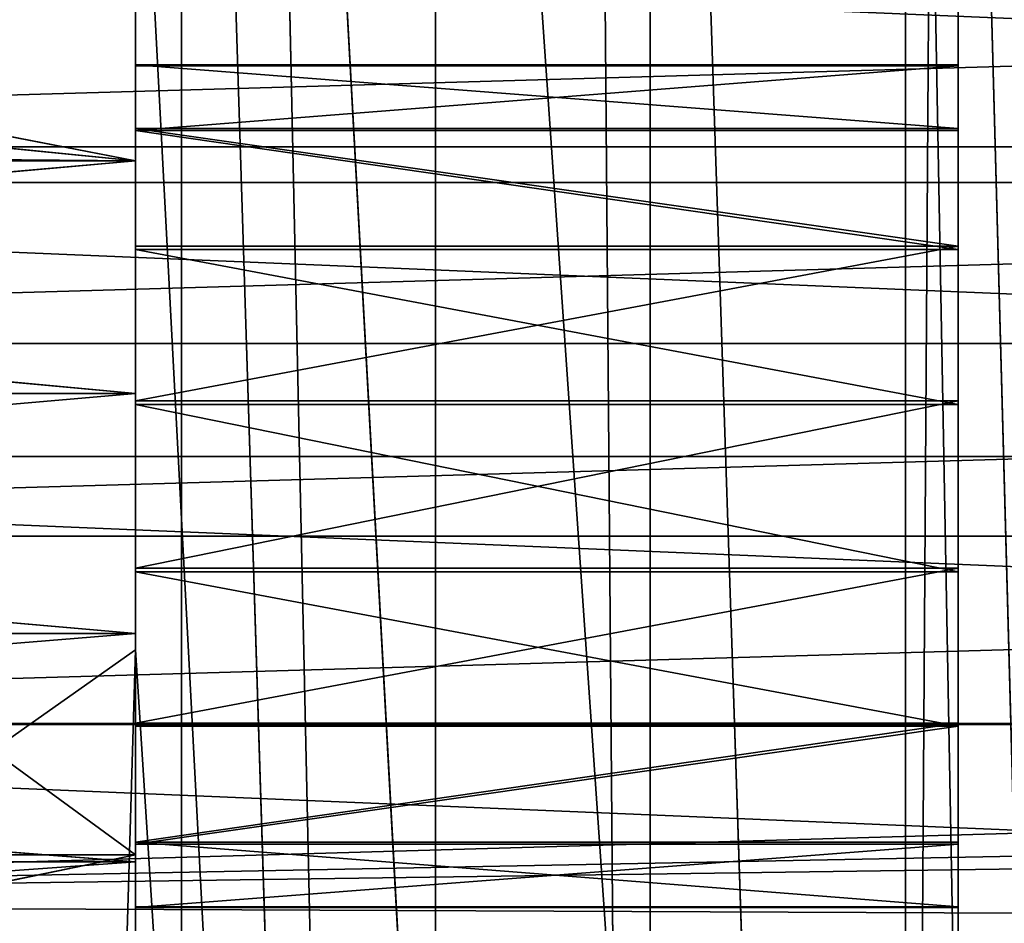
# Model space of a CAD drawing. Extents: x -4.9 to 4.9, y -3.1 to 11.3.
# Tile 101 of 154: x -0.202 to 0.069, y 0.091 to 0.34. Entities that reach past the tile are written whole.
import ezdxf

# ---------------------------------------------------------------- set-up
doc = ezdxf.new("R2010")
doc.units = 0
doc.header["$MEASUREMENT"] = 0
doc.layers.get('0').update_dxf_attribs({"linetype": 'CONTINUOUS'})

# ---------------------------------------------------------------- blocks, each defined once
blk = doc.blocks.new('RUMI-LED_ZLOZENIE_STL')
at = {"color": 0}
for p, q in [((0.03802, -1.16328, -0.32039), (0.05128, 0.85616, 1.03811)), ((0.03802, -1.16328, -0.32039), (0.05128, 0.85616, 1.03811)), ((0.10578, -1.15065, -0.32662), (0.05128, 0.85616, 1.03811)), ((0.10578, -1.15065, -0.32662), (0.05128, 0.85616, 1.03811)), ((0.03802, -1.16328, -0.32039), (-0.02869, 0.84508, 1.05454)), ((0.03802, -1.16328, -0.32039), (-0.02869, 0.84508, 1.05454)), ((-0.02869, -1.18087, -0.31171), (-0.02869, 0.84508, 1.05454)), ((-0.02869, -1.18087, -0.31171), (-0.02869, 0.84508, 1.05454)), ((-0.02869, -1.18087, -0.31171), (-0.04509, 0.8423, 1.05866)), ((-0.02869, -1.18087, -0.31171), (-0.04509, 0.8423, 1.05866)), ((-0.13839, 0.82297, 1.08734), (-0.09403, -1.20333, -0.30063)), ((-0.13839, 0.82297, 1.08734), (-0.09403, -1.20333, -0.30063)), ((-0.13839, 0.82297, 1.08734), (-0.02869, -1.18087, -0.31171)), ((-0.13839, 0.82297, 1.08734), (-0.02869, -1.18087, -0.31171)), ((-0.15764, 0.81819, 1.09441), (-0.15764, -1.23054, -0.2872)), ((-0.15764, 0.81819, 1.09441), (-0.15764, -1.23054, -0.2872)), ((-0.15764, 0.81819, 1.09441), (-0.09403, -1.20333, -0.30063)), ((-0.15764, 0.81819, 1.09441), (-0.09403, -1.20333, -0.30063)), ((0.04156, 0.78858, 1.06792), (0.04156, -1.10445, -0.20869)), ((0.04156, 0.78858, 1.06792), (0.04156, -1.10445, -0.20869)), ((0.05605, 0.79035, 1.06528), (0.05605, 0.00696, 0.53698)), ((0.05605, 0.79035, 1.06528), (0.05605, 0.00696, 0.53698)), ((-0.08776, 0.76627, 1.10099), (-0.08776, -1.12675, -0.17561)), ((-0.08776, 0.76627, 1.10099), (-0.08776, -1.12675, -0.17561)), ((0.05605, 0.48209, 1.52239), (0.05605, -0.3013, 0.9941)), ((0.05605, 0.48209, 1.52239), (0.05605, -0.3013, 0.9941)), ((-0.17033, 0.16635, 0.74137), (-0.17033, 0.4432, 0.92808)), ((-0.17033, 0.16635, 0.74137), (-0.17033, 0.4432, 0.92808)), ((-0.46306, 0.3579, 1.15853), (-0.17033, 0.30087, 1.19187)), ((-0.46306, 0.3579, 1.15853), (-0.17033, 0.30087, 1.19187)), ((-0.17033, 0.3579, 1.15853), (-0.17033, 0.30087, 1.19187)), ((-0.17033, 0.3579, 1.15853), (-0.17033, 0.30087, 1.19187)), ((-0.48514, 0.33257, 1.17601), (-0.17033, 0.30087, 1.19187)), ((-0.48514, 0.33257, 1.17601), (-0.17033, 0.30087, 1.19187)), ((-0.17033, 0.32728, 0.95072), (-0.17033, 0.30983, 0.90807)), ((-0.17033, 0.32709, 0.99681), (-0.17033, 0.32728, 0.95072)), ((-0.17033, 0.32728, 0.95072), (-0.17033, 0.30983, 0.90807)), ((-0.17033, 0.32728, 0.95072), (0.05605, 0.32728, 0.95072)), ((-0.17033, 0.32709, 0.99681), (-0.17033, 0.32728, 0.95072)), ((-0.17033, 0.32728, 0.95072), (0.05605, 0.32728, 0.95072)), ((-0.17033, 0.30927, 1.03931), (-0.17033, 0.32709, 0.99681)), ((-0.17033, 0.32709, 0.99681), (0.05605, 0.32709, 0.99681)), ((-0.17033, 0.30927, 1.03931), (-0.17033, 0.32709, 0.99681)), ((-0.17033, 0.32709, 0.99681), (0.05605, 0.32709, 0.99681)), ((0.05605, 0.30983, 0.90807), (0.05605, 0.32728, 0.95072)), ((0.05605, 0.32728, 0.95072), (0.05605, 0.32709, 0.99681)), ((0.05605, 0.30983, 0.90807), (0.05605, 0.32728, 0.95072)), ((0.05605, 0.32728, 0.95072), (0.05605, 0.32709, 0.99681)), ((0.05605, 0.32709, 0.99681), (0.05605, 0.30927, 1.03931)), ((0.05605, 0.32709, 0.99681), (0.05605, 0.30927, 1.03931)), ((-0.17033, 0.30983, 0.90807), (-0.17033, 0.27738, 0.87535)), ((-0.17033, 0.30983, 0.90807), (-0.17033, 0.27738, 0.87535)), ((-0.17033, 0.30983, 0.90807), (0.05605, 0.30983, 0.90807)), ((-0.17033, 0.30983, 0.90807), (0.05605, 0.30983, 0.90807)), ((-0.17033, 0.27654, 1.07175), (-0.17033, 0.30927, 1.03931)), ((-0.17033, 0.30927, 1.03931), (0.05605, 0.30927, 1.03931)), ((-0.17033, 0.27654, 1.07175), (-0.17033, 0.30927, 1.03931)), ((-0.17033, 0.30927, 1.03931), (0.05605, 0.30927, 1.03931)), ((0.05605, 0.27738, 0.87535), (0.05605, 0.30983, 0.90807)), ((0.05605, 0.27738, 0.87535), (0.05605, 0.30983, 0.90807)), ((0.05605, 0.30927, 1.03931), (0.05605, 0.27654, 1.07175)), ((0.05605, 0.30927, 1.03931), (0.05605, 0.27654, 1.07175)), ((-0.17033, 0.30087, 1.19187), (-0.50517, 0.3038, 1.19065)), ((-0.17033, 0.30087, 1.19187), (-0.50517, 0.3038, 1.19065)), ((-0.5238, 0.2699, 1.20212), (-0.17033, 0.30087, 1.19187)), ((-0.5238, 0.2699, 1.20212), (-0.17033, 0.30087, 1.19187)), ((-0.50697, 0.30087, 1.19187), (-0.17033, 0.30087, 1.19187)), ((-0.50697, 0.30087, 1.19187), (-0.17033, 0.30087, 1.19187)), ((-0.17033, 0.30087, 1.19187), (-0.17033, 0.23683, 1.20811)), ((-0.17033, 0.30087, 1.19187), (-0.17033, 0.23683, 1.20811)), ((-0.17033, 0.27738, 0.87535), (-0.17033, 0.23488, 0.85753)), ((-0.17033, 0.27738, 0.87535), (-0.17033, 0.23488, 0.85753)), ((-0.17033, 0.27738, 0.87535), (0.05605, 0.27738, 0.87535)), ((-0.17033, 0.27738, 0.87535), (0.05605, 0.27738, 0.87535)), ((-0.17033, 0.23389, 1.08921), (-0.17033, 0.27654, 1.07175)), ((-0.17033, 0.27654, 1.07175), (0.05605, 0.27654, 1.07175)), ((-0.17033, 0.23389, 1.08921), (-0.17033, 0.27654, 1.07175)), ((-0.17033, 0.27654, 1.07175), (0.05605, 0.27654, 1.07175)), ((0.05605, 0.23488, 0.85753), (0.05605, 0.27738, 0.87535)), ((0.05605, 0.23488, 0.85753), (0.05605, 0.27738, 0.87535)), ((0.05605, 0.27654, 1.07175), (0.05605, 0.23389, 1.08921)), ((0.05605, 0.27654, 1.07175), (0.05605, 0.23389, 1.08921)), ((-0.5238, 0.2699, 1.20212), (-0.17033, 0.23683, 1.20811)), ((-0.5238, 0.2699, 1.20212), (-0.17033, 0.23683, 1.20811)), ((-0.17033, 0.23683, 1.20811), (-0.54911, 0.20395, 1.20937)), ((-0.17033, 0.23683, 1.20811), (-0.54911, 0.20395, 1.20937)), ((-0.53804, 0.23683, 1.20811), (-0.17033, 0.23683, 1.20811)), ((-0.53804, 0.23683, 1.20811), (-0.17033, 0.23683, 1.20811)), ((-0.17033, 0.23683, 1.20811), (-0.17033, 0.17081, 1.20599)), ((-0.17033, 0.23683, 1.20811), (-0.17033, 0.17081, 1.20599)), ((-0.17033, 0.23488, 0.85753), (-0.17033, 0.1888, 0.85733)), ((-0.17033, 0.23488, 0.85753), (-0.17033, 0.1888, 0.85733)), ((-0.17033, 0.23488, 0.85753), (0.05605, 0.23488, 0.85753)), ((-0.17033, 0.23488, 0.85753), (0.05605, 0.23488, 0.85753)), ((-0.17033, 0.18781, 1.08901), (-0.17033, 0.23389, 1.08921)), ((-0.17033, 0.23389, 1.08921), (0.05605, 0.23389, 1.08921)), ((-0.17033, 0.18781, 1.08901), (-0.17033, 0.23389, 1.08921)), ((-0.17033, 0.23389, 1.08921), (0.05605, 0.23389, 1.08921)), ((0.05605, 0.1888, 0.85733), (0.05605, 0.23488, 0.85753)), ((0.05605, 0.1888, 0.85733), (0.05605, 0.23488, 0.85753)), ((0.05605, 0.23389, 1.08921), (0.05605, 0.18781, 1.08901)), ((0.05605, 0.23389, 1.08921), (0.05605, 0.18781, 1.08901)), ((-0.54911, 0.20395, 1.20937), (-0.17033, 0.17081, 1.20599)), ((-0.54911, 0.20395, 1.20937), (-0.17033, 0.17081, 1.20599)), ((-0.17033, 0.1888, 0.85733), (-0.17033, 0.14615, 0.87479)), ((-0.17033, 0.1888, 0.85733), (-0.17033, 0.14615, 0.87479)), ((-0.17033, 0.1888, 0.85733), (0.05605, 0.1888, 0.85733)), ((-0.17033, 0.1888, 0.85733), (0.05605, 0.1888, 0.85733)), ((-0.17033, 0.14531, 1.07119), (-0.17033, 0.18781, 1.08901)), ((-0.17033, 0.18781, 1.08901), (0.05605, 0.18781, 1.08901)), ((-0.17033, 0.14531, 1.07119), (-0.17033, 0.18781, 1.08901)), ((-0.17033, 0.18781, 1.08901), (0.05605, 0.18781, 1.08901)), ((0.05605, 0.14615, 0.87479), (0.05605, 0.1888, 0.85733)), ((0.05605, 0.14615, 0.87479), (0.05605, 0.1888, 0.85733)), ((0.05605, 0.18781, 1.08901), (0.05605, 0.14531, 1.07119)), ((0.05605, 0.18781, 1.08901), (0.05605, 0.14531, 1.07119)), ((-0.17033, 0.17081, 1.20599), (-0.56351, 0.13876, 1.19806)), ((-0.17033, 0.17081, 1.20599), (-0.56351, 0.13876, 1.19806)), ((-0.55762, 0.17081, 1.20599), (-0.17033, 0.17081, 1.20599)), ((-0.55762, 0.17081, 1.20599), (-0.17033, 0.17081, 1.20599)), ((-0.17033, 0.17081, 1.20599), (-0.17033, 0.10795, 1.18566)), ((-0.17033, 0.17081, 1.20599), (-0.17033, 0.10795, 1.18566)), ((-0.2097, 0.1386, 0.74853), (-0.17033, 0.16635, 0.74137)), ((-0.2097, -1.15958, -0.12693), (-0.17033, 0.16635, 0.74137)), ((-0.2097, 0.1386, 0.74853), (-0.17033, 0.16635, 0.74137)), ((-0.2097, -1.15958, -0.12693), (-0.17033, 0.16635, 0.74137)), ((-0.17033, 0.10988, 0.75995), (-0.17033, 0.16635, 0.74137)), ((-0.17033, 0.10988, 0.75995), (-0.17033, 0.16635, 0.74137)), ((-0.08776, -1.12675, -0.17561), (-0.17033, 0.16635, 0.74137)), ((-0.08776, -1.12675, -0.17561), (-0.17033, 0.16635, 0.74137)), ((-0.17033, 0.14615, 0.87479), (-0.17033, 0.11342, 0.90723)), ((-0.17033, 0.14615, 0.87479), (-0.17033, 0.11342, 0.90723)), ((-0.17033, 0.14615, 0.87479), (0.05605, 0.14615, 0.87479)), ((-0.17033, 0.14615, 0.87479), (0.05605, 0.14615, 0.87479)), ((-0.17033, 0.11286, 1.03847), (-0.17033, 0.14531, 1.07119)), ((-0.17033, 0.14531, 1.07119), (0.05605, 0.14531, 1.07119)), ((-0.17033, 0.11286, 1.03847), (-0.17033, 0.14531, 1.07119)), ((-0.17033, 0.14531, 1.07119), (0.05605, 0.14531, 1.07119)), ((0.05605, 0.11342, 0.90723), (0.05605, 0.14615, 0.87479)), ((0.05605, 0.11342, 0.90723), (0.05605, 0.14615, 0.87479)), ((0.05605, 0.14531, 1.07119), (0.05605, 0.11286, 1.03847)), ((0.05605, 0.14531, 1.07119), (0.05605, 0.11286, 1.03847)), ((-0.56351, 0.13876, 1.19806), (-0.17033, 0.10795, 1.18566)), ((-0.56351, 0.13876, 1.19806), (-0.17033, 0.10795, 1.18566)), ((-0.17033, 0.10988, 0.75995), (-0.2097, 0.1386, 0.74853)), ((-0.17033, 0.10988, 0.75995), (-0.2097, 0.1386, 0.74853)), ((-0.17033, 0.11342, 0.90723), (-0.17033, 0.0956, 0.94973)), ((-0.17033, 0.11342, 0.90723), (-0.17033, 0.0956, 0.94973)), ((-0.17033, 0.11342, 0.90723), (0.05605, 0.11342, 0.90723)), ((-0.17033, 0.11342, 0.90723), (0.05605, 0.11342, 0.90723)), ((-0.17033, 0.09541, 0.99582), (-0.17033, 0.11286, 1.03847)), ((-0.17033, 0.11286, 1.03847), (0.05605, 0.11286, 1.03847)), ((-0.17033, 0.09541, 0.99582), (-0.17033, 0.11286, 1.03847)), ((-0.17033, 0.11286, 1.03847), (0.05605, 0.11286, 1.03847)), ((0.05605, 0.0956, 0.94973), (0.05605, 0.11342, 0.90723)), ((0.05605, 0.0956, 0.94973), (0.05605, 0.11342, 0.90723)), ((0.05605, 0.11286, 1.03847), (0.05605, 0.09541, 0.99582)), ((0.05605, 0.11286, 1.03847), (0.05605, 0.09541, 0.99582)), ((-0.28669, 0.08593, 0.77309), (-0.17033, 0.10988, 0.75995)), ((-0.28669, 0.08593, 0.77309), (-0.17033, 0.10988, 0.75995)), ((-0.25127, 0.10988, 0.75995), (-0.17033, 0.10988, 0.75995)), ((-0.25127, 0.10988, 0.75995), (-0.17033, 0.10988, 0.75995)), ((-0.17033, 0.05478, 0.79639), (-0.17033, 0.10988, 0.75995)), ((-0.17033, 0.05478, 0.79639), (-0.17033, 0.10988, 0.75995)), ((-0.17033, 0.10795, 1.18566), (-0.56817, 0.07937, 1.16919)), ((-0.17033, 0.10795, 1.18566), (-0.56817, 0.07937, 1.16919)), ((-0.56702, 0.10795, 1.18566), (-0.17033, 0.10795, 1.18566)), ((-0.56702, 0.10795, 1.18566), (-0.17033, 0.10795, 1.18566)), ((-0.17033, 0.10795, 1.18566), (-0.17033, 0.05318, 1.14873)), ((-0.17033, 0.10795, 1.18566), (-0.17033, 0.05318, 1.14873)), ((-0.17033, 0.0956, 0.94973), (-0.17033, 0.09541, 0.99582)), ((-0.17033, 0.0956, 0.94973), (-0.17033, 0.09541, 0.99582)), ((-0.17033, 0.0956, 0.94973), (0.05605, 0.0956, 0.94973)), ((-0.17033, 0.0956, 0.94973), (0.05605, 0.0956, 0.94973)), ((-0.17033, 0.09541, 0.99582), (0.05605, 0.09541, 0.99582)), ((-0.17033, 0.09541, 0.99582), (0.05605, 0.09541, 0.99582)), ((0.05605, 0.09541, 0.99582), (0.05605, 0.0956, 0.94973)), ((0.05605, 0.09541, 0.99582), (0.05605, 0.0956, 0.94973))]:
    blk.add_line(p, q, dxfattribs=at)
mesh = blk.add_polyface(dxfattribs=at)
corners = [(0.37101, 0.56407, 1.50645), (0.43091, 0.8617, 1.06511), (0.37101, 0.86738, 1.05669), (0.52532, 0.84812, 1.08524), (0.61672, 0.82918, 1.11333), (0.70414, 0.80507, 1.14908), (0.78666, 0.77606, 1.1921), (0.86339, 0.74245, 1.24194), (0.93352, 0.70459, 1.29808), (0.9963, 0.6629, 1.3599), (1.05106, 0.61781, 1.42676), (1.09723, 0.56981, 1.49793), (1.1343, 0.51941, 1.57268), (-0.64819, 0.51941, 1.57268), (-0.67578, 0.46714, 1.65019), (1.16189, 0.46714, 1.65019), (-0.69359, 0.41355, 1.72965), (1.1797, 0.41355, 1.72965), (-0.70143, 0.35923, 1.8102), (1.18754, 0.35923, 1.8102), (-0.69922, 0.30474, 1.891), (1.18533, 0.30474, 1.891), (-0.68698, 0.25067, 1.97117), (1.17309, 0.25067, 1.97117), (-0.66485, 0.1976, 2.04988), (1.15096, 0.1976, 2.04988), (-0.63305, 0.14608, 2.12627), (1.11916, 0.14608, 2.12627), (-0.59193, 0.09666, 2.19955), (0.24306, 0.11281, 2.1756), (0.19786, 0.10779, 2.18305), (0.15954, 0.09347, 2.20428), (-0.54192, 0.04988, 2.26892), (0.13394, 0.07205, 2.23605), (0.12495, 0.04678, 2.27352), (-0.48356, 0.00623, 2.33365), (0.13394, 0.02151, 2.311), (0.15954, 0.00008, 2.34276), (-0.41746, -0.03383, 2.39305), (0.19786, -0.01423, 2.36399), (0.24306, -0.01926, 2.37145), (1.07804, 0.09666, 2.19955), (0.28825, 0.10779, 2.18305), (0.32657, 0.09347, 2.20428), (1.02803, 0.04988, 2.26892), (0.35218, 0.07205, 2.23605), (0.36117, 0.04678, 2.27352), (0.96967, 0.00623, 2.33365), (0.35218, 0.02151, 2.311), (0.32657, 0.00008, 2.34276), (0.90357, -0.03383, 2.39305), (0.28825, -0.01423, 2.36399), (-0.34434, -0.06987, 2.44649), (0.83045, -0.06987, 2.44649), (-0.26496, -0.1015, 2.4934), (0.75107, -0.1015, 2.4934), (-0.18018, -0.12839, 2.53327), (0.66629, -0.12839, 2.53327), (-0.09089, -0.15026, 2.5657), (0.577, -0.15026, 2.5657), (0.00195, -0.16687, 2.59032), (0.48416, -0.16687, 2.59032), (0.09736, -0.17804, 2.60689), (0.38875, -0.17804, 2.60689), (0.19432, -0.18365, 2.61521), (0.29179, -0.18365, 2.61521), (0.0552, 0.8617, 1.06511), (0.1151, 0.56407, 1.50645), (0.1151, 0.86738, 1.05669), (-0.03921, 0.84812, 1.08524), (-0.13061, 0.82918, 1.11333), (-0.21803, 0.80507, 1.14908), (-0.30055, 0.77606, 1.1921), (-0.37728, 0.74245, 1.24194), (-0.44741, 0.70459, 1.29808), (-0.51019, 0.6629, 1.3599), (-0.56495, 0.61781, 1.42676), (-0.61111, 0.56981, 1.49793)]
mesh.append_faces([[corners[k] for k in face] for face in [(0, 1, 2), (63, 64, 65), (66, 67, 68)]], dxfattribs={"vtx0": -1, "color": 0})
mesh.append_faces([[corners[k] for k in face] for face in [(1, 0, 3), (3, 0, 4), (4, 0, 5), (5, 0, 6), (6, 0, 7), (7, 0, 8), (8, 0, 9), (9, 0, 10), (10, 0, 11), (11, 0, 12), (12, 14, 15), (15, 16, 17), (17, 18, 19), (19, 20, 21), (21, 22, 23), (23, 24, 25), (25, 26, 27), (29, 28, 30), (30, 28, 31), (31, 32, 33), (33, 32, 34), (34, 35, 36), (36, 35, 37), (37, 38, 39), (39, 38, 40), (41, 43, 44), (44, 46, 47), (47, 49, 50), (50, 52, 53), (53, 54, 55), (55, 56, 57), (57, 58, 59), (59, 60, 61), (61, 62, 63), (67, 13, 0)]], dxfattribs={"vtx0": -1, "vtx1": -1, "color": 0})
mesh.append_faces([[corners[k] for k in face] for face in [(12, 0, 13), (27, 28, 29), (50, 40, 38)]], dxfattribs={"vtx0": -1, "vtx1": -1, "vtx2": -1, "color": 0})
mesh.append_faces([[corners[k] for k in face] for face in [(12, 13, 14), (15, 14, 16), (17, 16, 18), (19, 18, 20), (21, 20, 22), (23, 22, 24), (25, 24, 26), (27, 26, 28), (31, 28, 32), (34, 32, 35), (37, 35, 38), (29, 41, 27), (41, 29, 42), (41, 42, 43), (44, 43, 45), (44, 45, 46), (47, 46, 48), (47, 48, 49), (50, 49, 51), (50, 51, 40), (50, 38, 52), (53, 52, 54), (55, 54, 56), (57, 56, 58), (59, 58, 60), (61, 60, 62), (63, 62, 64), (67, 66, 69), (67, 69, 70), (67, 70, 71), (67, 71, 72), (67, 72, 73), (67, 73, 74), (67, 74, 75), (67, 75, 76), (67, 76, 77), (67, 77, 13)]], dxfattribs={"vtx0": -1, "vtx2": -1, "color": 0})
mesh = blk.add_polyface(dxfattribs=at)
corners = [(0.10578, -1.15065, -0.32662), (0.05128, 0.85616, 1.03811), (0.10578, 0.86144, 1.03029)]
mesh.append_faces([[corners[k] for k in face] for face in [(0, 1, 2)]], dxfattribs={"color": 0})
mesh = blk.add_polyface(dxfattribs=at)
corners = [(0.05128, 0.85616, 1.03811), (0.03802, -1.16328, -0.32039), (-0.02869, 0.84508, 1.05454)]
mesh.append_faces([[corners[k] for k in face] for face in [(0, 1, 2)]], dxfattribs={"color": 0})
mesh = blk.add_polyface(dxfattribs=at)
corners = [(0.10578, -1.15065, -0.32662), (0.03802, -1.16328, -0.32039), (0.05128, 0.85616, 1.03811)]
mesh.append_faces([[corners[k] for k in face] for face in [(0, 1, 2)]], dxfattribs={"color": 0})
mesh = blk.add_polyface(dxfattribs=at)
corners = [(-0.02869, -1.18087, -0.31171), (-0.04509, 0.8423, 1.05866), (-0.02869, 0.84508, 1.05454)]
mesh.append_faces([[corners[k] for k in face] for face in [(0, 1, 2)]], dxfattribs={"color": 0})
mesh = blk.add_polyface(dxfattribs=at)
corners = [(0.03802, -1.16328, -0.32039), (-0.02869, -1.18087, -0.31171), (-0.02869, 0.84508, 1.05454)]
mesh.append_faces([[corners[k] for k in face] for face in [(0, 1, 2)]], dxfattribs={"color": 0})
mesh = blk.add_polyface(dxfattribs=at)
corners = [(-0.02869, -1.18087, -0.31171), (-0.13839, 0.82297, 1.08734), (-0.04509, 0.8423, 1.05866)]
mesh.append_faces([[corners[k] for k in face] for face in [(0, 1, 2)]], dxfattribs={"color": 0})
mesh = blk.add_polyface(dxfattribs=at)
corners = [(-0.09403, -1.20333, -0.30063), (-0.15764, 0.81819, 1.09441), (-0.13839, 0.82297, 1.08734)]
mesh.append_faces([[corners[k] for k in face] for face in [(0, 1, 2)]], dxfattribs={"color": 0})
mesh = blk.add_polyface(dxfattribs=at)
corners = [(-0.02869, -1.18087, -0.31171), (-0.09403, -1.20333, -0.30063), (-0.13839, 0.82297, 1.08734)]
mesh.append_faces([[corners[k] for k in face] for face in [(0, 1, 2)]], dxfattribs={"color": 0})
mesh = blk.add_polyface(dxfattribs=at)
corners = [(-0.15764, 0.81819, 1.09441), (-0.27174, 0.3104, 0.82638), (-0.27347, 0.3261, 0.83829)]
mesh.append_faces([[corners[k] for k in face] for face in [(0, 1, 2)]], dxfattribs={"color": 0})
mesh = blk.add_polyface(dxfattribs=at)
corners = [(-0.15764, 0.81819, 1.09441), (-0.27347, 0.3261, 0.83829), (-0.22764, 0.79836, 1.12383)]
mesh.append_faces([[corners[k] for k in face] for face in [(0, 1, 2)]], dxfattribs={"color": 0})
mesh = blk.add_polyface(dxfattribs=at)
corners = [(-0.15764, -1.23054, -0.2872), (-0.27174, 0.3104, 0.82638), (-0.15764, 0.81819, 1.09441)]
mesh.append_faces([[corners[k] for k in face] for face in [(0, 1, 2)]], dxfattribs={"color": 0})
mesh = blk.add_polyface(dxfattribs=at)
corners = [(-0.09403, -1.20333, -0.30063), (-0.15764, -1.23054, -0.2872), (-0.15764, 0.81819, 1.09441)]
mesh.append_faces([[corners[k] for k in face] for face in [(0, 1, 2)]], dxfattribs={"color": 0})
mesh = blk.add_polyface(dxfattribs=at)
corners = [(0.05605, 0.48209, 1.52239), (0.04156, 0.78858, 1.06792), (0.05605, 0.79035, 1.06528), (-0.08776, 0.76627, 1.10099), (-0.2097, 0.73344, 1.14968), (-0.32152, 0.69081, 1.21289), (-0.42073, 0.63934, 1.28921), (-0.50511, 0.58018, 1.37693), (-0.57278, 0.51465, 1.47411), (-0.62223, 0.44421, 1.57856), (1.10834, 0.44421, 1.57856), (1.13845, 0.37044, 1.68795), (-0.65234, 0.37044, 1.68795), (1.14857, 0.29498, 1.79985), (-0.66246, 0.29498, 1.79985), (1.13845, 0.21952, 1.91174), (-0.65234, 0.21952, 1.91174), (1.10834, 0.14575, 2.02113), (-0.62223, 0.14575, 2.02113), (1.05889, 0.07531, 2.12558), (-0.57278, 0.07531, 2.12558), (0.24306, 0.06385, 2.14258), (0.99122, 0.00978, 2.22276), (0.28825, 0.05883, 2.15003), (0.32657, 0.04451, 2.17126), (0.35218, 0.02309, 2.20303), (0.36117, -0.00219, 2.2405), (0.90684, -0.04938, 2.31049), (0.35218, -0.02746, 2.27798), (0.32657, -0.04888, 2.30975), (0.28825, -0.0632, 2.33097), (0.80763, -0.10085, 2.38681), (0.24306, -0.06822, 2.33843), (-0.50511, 0.00978, 2.22276), (0.19786, 0.05883, 2.15003), (0.15954, 0.04451, 2.17126), (0.13394, 0.02309, 2.20303), (0.12495, -0.00219, 2.2405), (-0.42073, -0.04938, 2.31049), (0.13394, -0.02746, 2.27798), (0.15954, -0.04888, 2.30975), (0.19786, -0.0632, 2.33097), (-0.32152, -0.10085, 2.38681), (0.69581, -0.14347, 2.45001), (-0.2097, -0.14347, 2.45001), (0.57388, -0.17631, 2.4987), (-0.08776, -0.17631, 2.4987), (0.44455, -0.19861, 2.53177), (0.04156, -0.19861, 2.53177), (0.31072, -0.20989, 2.5485), (0.17539, -0.20989, 2.5485), (0.44455, 0.78858, 1.06792), (0.43006, 0.48209, 1.52239), (0.43006, 0.79035, 1.06528), (0.57388, 0.76627, 1.10099), (0.69581, 0.73344, 1.14968), (0.80763, 0.69081, 1.21289), (0.90684, 0.63934, 1.28921), (0.99122, 0.58018, 1.37693), (1.05889, 0.51465, 1.47411)]
mesh.append_faces([[corners[k] for k in face] for face in [(0, 1, 2), (48, 49, 50), (51, 52, 53)]], dxfattribs={"vtx0": -1, "color": 0})
mesh.append_faces([[corners[k] for k in face] for face in [(1, 0, 3), (3, 0, 4), (4, 0, 5), (5, 0, 6), (6, 0, 7), (7, 0, 8), (8, 0, 9), (9, 11, 12), (12, 13, 14), (14, 15, 16), (16, 17, 18), (18, 19, 20), (21, 22, 23), (23, 22, 24), (24, 22, 25), (25, 22, 26), (26, 27, 28), (28, 27, 29), (29, 27, 30), (30, 31, 32), (33, 37, 38), (38, 41, 42), (42, 43, 44), (44, 45, 46), (46, 47, 48), (52, 10, 0)]], dxfattribs={"vtx0": -1, "vtx1": -1, "color": 0})
mesh.append_faces([[corners[k] for k in face] for face in [(9, 0, 10), (20, 19, 21), (42, 32, 31)]], dxfattribs={"vtx0": -1, "vtx1": -1, "vtx2": -1, "color": 0})
mesh.append_faces([[corners[k] for k in face] for face in [(9, 10, 11), (12, 11, 13), (14, 13, 15), (16, 15, 17), (18, 17, 19), (21, 19, 22), (26, 22, 27), (30, 27, 31), (21, 33, 20), (33, 21, 34), (33, 34, 35), (33, 35, 36), (33, 36, 37), (38, 37, 39), (38, 39, 40), (38, 40, 41), (42, 41, 32), (42, 31, 43), (44, 43, 45), (46, 45, 47), (48, 47, 49), (52, 51, 54), (52, 54, 55), (52, 55, 56), (52, 56, 57), (52, 57, 58), (52, 58, 59), (52, 59, 10)]], dxfattribs={"vtx0": -1, "vtx2": -1, "color": 0})
mesh = blk.add_polyface(dxfattribs=at)
corners = [(0.04156, -1.10445, -0.20869), (-0.08776, 0.76627, 1.10099), (-0.08776, -1.12675, -0.17561), (0.04156, 0.78858, 1.06792)]
mesh.append_faces([[corners[k] for k in face] for face in [(0, 1, 2), (1, 0, 3)]], dxfattribs={"vtx0": -1, "color": 0})
mesh = blk.add_polyface(dxfattribs=at)
corners = [(0.05605, 0.00696, 0.53698), (0.04156, 0.78858, 1.06792), (0.04156, -1.10445, -0.20869), (0.05605, 0.79035, 1.06528)]
mesh.append_faces([[corners[k] for k in face] for face in [(0, 1, 2), (1, 0, 3)]], dxfattribs={"vtx0": -1, "color": 0})
mesh = blk.add_polyface(dxfattribs=at)
corners = [(0.05605, -0.3013, 0.9941), (0.05605, 0.09541, 0.99582), (0.05605, 0.00696, 0.53698), (0.05605, 0.11286, 1.03847), (0.05605, 0.48209, 1.52239), (0.05605, 0.14531, 1.07119), (0.05605, 0.18781, 1.08901), (0.05605, 0.23389, 1.08921), (0.05605, 0.27654, 1.07175), (0.05605, 0.30927, 1.03931), (0.05605, 0.32709, 0.99681), (0.05605, 0.32728, 0.95072), (0.05605, 0.23488, 0.85753), (0.05605, 0.79035, 1.06528), (0.05605, 0.1888, 0.85733), (0.05605, 0.14615, 0.87479), (0.05605, 0.11342, 0.90723), (0.05605, 0.0956, 0.94973), (0.05605, 0.27738, 0.87535), (0.05605, 0.30983, 0.90807)]
mesh.append_faces([[corners[k] for k in face] for face in [(0, 1, 2), (1, 0, 3), (3, 4, 5), (5, 4, 6), (6, 4, 7), (7, 4, 8), (8, 4, 9), (9, 4, 10), (10, 4, 11), (2, 12, 13), (12, 2, 14), (14, 2, 15), (15, 2, 16), (16, 2, 17), (17, 2, 1), (13, 11, 4)]], dxfattribs={"vtx0": -1, "vtx1": -1, "color": 0})
mesh.append_faces([[corners[k] for k in face] for face in [(3, 0, 4), (13, 12, 18), (13, 18, 19), (13, 19, 11)]], dxfattribs={"vtx0": -1, "vtx2": -1, "color": 0})
mesh = blk.add_polyface(dxfattribs=at)
corners = [(-0.08776, -1.12675, -0.17561), (-0.17033, 0.4432, 0.92808), (-0.17033, 0.16635, 0.74137), (-0.08776, 0.76627, 1.10099)]
mesh.append_faces([[corners[k] for k in face] for face in [(0, 1, 2), (1, 0, 3)]], dxfattribs={"vtx0": -1, "color": 0})
mesh = blk.add_polyface(dxfattribs=at)
corners = [(0.43006, -0.3013, 0.9941), (0.05605, 0.48209, 1.52239), (0.05605, -0.3013, 0.9941), (0.43006, 0.48209, 1.52239)]
mesh.append_faces([[corners[k] for k in face] for face in [(0, 1, 2), (1, 0, 3)]], dxfattribs={"vtx0": -1, "color": 0})
mesh = blk.add_polyface(dxfattribs=at)
corners = [(-0.17033, 0.05478, 0.79639), (-0.17033, 0.0956, 0.94973), (-0.17033, 0.09541, 0.99582), (-0.17033, 0.10988, 0.75995), (-0.17033, 0.11342, 0.90723), (-0.17033, 0.16635, 0.74137), (-0.17033, 0.14615, 0.87479), (-0.17033, 0.1888, 0.85733), (-0.17033, 0.23488, 0.85753), (-0.17033, 0.4432, 0.92808), (-0.17033, 0.27738, 0.87535), (-0.17033, 0.30983, 0.90807), (-0.17033, 0.32728, 0.95072), (-0.17033, 0.3579, 1.15853), (-0.17033, 0.40347, 1.1107), (-0.17033, 0.43401, 1.05213), (-0.17033, 0.44714, 0.98739), (-0.17033, -0.01534, 0.90683), (-0.17033, -0.01593, 1.03765), (-0.17033, -0.02487, 0.9722), (-0.17033, 0.01078, 1.09807), (-0.17033, 0.01192, 0.84666), (-0.17033, 0.05318, 1.14873), (-0.17033, 0.10795, 1.18566), (-0.17033, 0.11286, 1.03847), (-0.17033, 0.17081, 1.20599), (-0.17033, 0.14531, 1.07119), (-0.17033, 0.18781, 1.08901), (-0.17033, 0.23683, 1.20811), (-0.17033, 0.23389, 1.08921), (-0.17033, 0.27654, 1.07175), (-0.17033, 0.30087, 1.19187), (-0.17033, 0.30927, 1.03931), (-0.17033, 0.32709, 0.99681)]
mesh.append_faces([[corners[k] for k in face] for face in [(15, 9, 16), (17, 18, 19)]], dxfattribs={"vtx0": -1, "color": 0})
mesh.append_faces([[corners[k] for k in face] for face in [(1, 3, 4), (4, 5, 6), (6, 5, 7), (7, 5, 8), (8, 9, 10), (10, 9, 11), (11, 9, 12), (13, 9, 14), (14, 9, 15), (18, 17, 20), (20, 21, 22), (22, 0, 23), (23, 24, 25), (25, 27, 28), (28, 30, 31), (31, 32, 13)]], dxfattribs={"vtx0": -1, "vtx1": -1, "color": 0})
mesh.append_faces([[corners[k] for k in face] for face in [(12, 9, 13), (23, 0, 2)]], dxfattribs={"vtx0": -1, "vtx1": -1, "vtx2": -1, "color": 0})
mesh.append_faces([[corners[k] for k in face] for face in [(0, 1, 2), (1, 0, 3), (4, 3, 5), (8, 5, 9), (20, 17, 21), (22, 21, 0), (23, 2, 24), (25, 24, 26), (25, 26, 27), (28, 27, 29), (28, 29, 30), (31, 30, 32), (13, 32, 33), (13, 33, 12)]], dxfattribs={"vtx0": -1, "vtx2": -1, "color": 0})
mesh = blk.add_polyface(dxfattribs=at)
corners = [(-0.17033, 0.30087, 1.19187), (-0.46306, 0.3579, 1.15853), (-0.48514, 0.33257, 1.17601)]
mesh.append_faces([[corners[k] for k in face] for face in [(0, 1, 2)]], dxfattribs={"color": 0})
mesh = blk.add_polyface(dxfattribs=at)
corners = [(-0.17033, 0.3579, 1.15853), (-0.46306, 0.3579, 1.15853), (-0.17033, 0.30087, 1.19187)]
mesh.append_faces([[corners[k] for k in face] for face in [(0, 1, 2)]], dxfattribs={"color": 0})
mesh = blk.add_polyface(dxfattribs=at)
corners = [(-0.17033, 0.30087, 1.19187), (-0.48514, 0.33257, 1.17601), (-0.50517, 0.3038, 1.19065)]
mesh.append_faces([[corners[k] for k in face] for face in [(0, 1, 2)]], dxfattribs={"color": 0})
mesh = blk.add_polyface(dxfattribs=at)
corners = [(-0.17033, 0.32728, 0.95072), (0.05605, 0.30983, 0.90807), (-0.17033, 0.30983, 0.90807), (0.05605, 0.32728, 0.95072)]
mesh.append_faces([[corners[k] for k in face] for face in [(0, 1, 2), (1, 0, 3)]], dxfattribs={"vtx0": -1, "color": 0})
mesh = blk.add_polyface(dxfattribs=at)
corners = [(-0.17033, 0.32709, 0.99681), (0.05605, 0.32728, 0.95072), (-0.17033, 0.32728, 0.95072), (0.05605, 0.32709, 0.99681)]
mesh.append_faces([[corners[k] for k in face] for face in [(0, 1, 2), (1, 0, 3)]], dxfattribs={"vtx0": -1, "color": 0})
mesh = blk.add_polyface(dxfattribs=at)
corners = [(-0.17033, 0.30927, 1.03931), (0.05605, 0.32709, 0.99681), (-0.17033, 0.32709, 0.99681), (0.05605, 0.30927, 1.03931)]
mesh.append_faces([[corners[k] for k in face] for face in [(0, 1, 2), (1, 0, 3)]], dxfattribs={"vtx0": -1, "color": 0})
mesh = blk.add_polyface(dxfattribs=at)
corners = [(-0.15764, -1.23054, -0.2872), (-0.27348, 0.29343, 0.81627), (-0.27174, 0.3104, 0.82638)]
mesh.append_faces([[corners[k] for k in face] for face in [(0, 1, 2)]], dxfattribs={"color": 0})
mesh = blk.add_polyface(dxfattribs=at)
corners = [(-0.17033, 0.30983, 0.90807), (0.05605, 0.27738, 0.87535), (-0.17033, 0.27738, 0.87535), (0.05605, 0.30983, 0.90807)]
mesh.append_faces([[corners[k] for k in face] for face in [(0, 1, 2), (1, 0, 3)]], dxfattribs={"vtx0": -1, "color": 0})
mesh = blk.add_polyface(dxfattribs=at)
corners = [(0.05605, 0.27654, 1.07175), (-0.17033, 0.30927, 1.03931), (-0.17033, 0.27654, 1.07175), (0.05605, 0.30927, 1.03931)]
mesh.append_faces([[corners[k] for k in face] for face in [(0, 1, 2), (1, 0, 3)]], dxfattribs={"vtx0": -1, "color": 0})
mesh = blk.add_polyface(dxfattribs=at)
corners = [(-0.17033, 0.30087, 1.19187), (-0.50517, 0.3038, 1.19065), (-0.50697, 0.30087, 1.19187)]
mesh.append_faces([[corners[k] for k in face] for face in [(0, 1, 2)]], dxfattribs={"color": 0})
mesh = blk.add_polyface(dxfattribs=at)
corners = [(-0.17033, 0.30087, 1.19187), (-0.50697, 0.30087, 1.19187), (-0.5238, 0.2699, 1.20212)]
mesh.append_faces([[corners[k] for k in face] for face in [(0, 1, 2)]], dxfattribs={"color": 0})
mesh = blk.add_polyface(dxfattribs=at)
corners = [(-0.17033, 0.30087, 1.19187), (-0.5238, 0.2699, 1.20212), (-0.17033, 0.23683, 1.20811)]
mesh.append_faces([[corners[k] for k in face] for face in [(0, 1, 2)]], dxfattribs={"color": 0})
mesh = blk.add_polyface(dxfattribs=at)
corners = [(-0.15764, -1.23054, -0.2872), (-0.27843, 0.276, 0.80832), (-0.27348, 0.29343, 0.81627)]
mesh.append_faces([[corners[k] for k in face] for face in [(0, 1, 2)]], dxfattribs={"color": 0})
mesh = blk.add_polyface(dxfattribs=at)
corners = [(0.05605, 0.27738, 0.87535), (-0.17033, 0.23488, 0.85753), (-0.17033, 0.27738, 0.87535), (0.05605, 0.23488, 0.85753)]
mesh.append_faces([[corners[k] for k in face] for face in [(0, 1, 2), (1, 0, 3)]], dxfattribs={"vtx0": -1, "color": 0})
mesh = blk.add_polyface(dxfattribs=at)
corners = [(0.05605, 0.23389, 1.08921), (-0.17033, 0.27654, 1.07175), (-0.17033, 0.23389, 1.08921), (0.05605, 0.27654, 1.07175)]
mesh.append_faces([[corners[k] for k in face] for face in [(0, 1, 2), (1, 0, 3)]], dxfattribs={"vtx0": -1, "color": 0})
mesh = blk.add_polyface(dxfattribs=at)
corners = [(-0.15764, -1.23054, -0.2872), (-0.21921, -1.26238, -0.27149), (-0.27843, 0.276, 0.80832)]
mesh.append_faces([[corners[k] for k in face] for face in [(0, 1, 2)]], dxfattribs={"color": 0})
mesh = blk.add_polyface(dxfattribs=at)
corners = [(-0.17033, 0.23683, 1.20811), (-0.5238, 0.2699, 1.20212), (-0.53804, 0.23683, 1.20811)]
mesh.append_faces([[corners[k] for k in face] for face in [(0, 1, 2)]], dxfattribs={"color": 0})
mesh = blk.add_polyface(dxfattribs=at)
corners = [(-0.17033, 0.23683, 1.20811), (-0.54911, 0.20395, 1.20937), (-0.17033, 0.17081, 1.20599)]
mesh.append_faces([[corners[k] for k in face] for face in [(0, 1, 2)]], dxfattribs={"color": 0})
mesh = blk.add_polyface(dxfattribs=at)
corners = [(-0.17033, 0.23683, 1.20811), (-0.53804, 0.23683, 1.20811), (-0.54911, 0.20395, 1.20937)]
mesh.append_faces([[corners[k] for k in face] for face in [(0, 1, 2)]], dxfattribs={"color": 0})
mesh = blk.add_polyface(dxfattribs=at)
corners = [(0.05605, 0.23488, 0.85753), (-0.17033, 0.1888, 0.85733), (-0.17033, 0.23488, 0.85753), (0.05605, 0.1888, 0.85733)]
mesh.append_faces([[corners[k] for k in face] for face in [(0, 1, 2), (1, 0, 3)]], dxfattribs={"vtx0": -1, "color": 0})
mesh = blk.add_polyface(dxfattribs=at)
corners = [(0.05605, 0.18781, 1.08901), (-0.17033, 0.23389, 1.08921), (-0.17033, 0.18781, 1.08901), (0.05605, 0.23389, 1.08921)]
mesh.append_faces([[corners[k] for k in face] for face in [(0, 1, 2), (1, 0, 3)]], dxfattribs={"vtx0": -1, "color": 0})
mesh = blk.add_polyface(dxfattribs=at)
corners = [(-0.17033, 0.17081, 1.20599), (-0.54911, 0.20395, 1.20937), (-0.55762, 0.17081, 1.20599)]
mesh.append_faces([[corners[k] for k in face] for face in [(0, 1, 2)]], dxfattribs={"color": 0})
mesh = blk.add_polyface(dxfattribs=at)
corners = [(0.05605, 0.1888, 0.85733), (-0.17033, 0.14615, 0.87479), (-0.17033, 0.1888, 0.85733), (0.05605, 0.14615, 0.87479)]
mesh.append_faces([[corners[k] for k in face] for face in [(0, 1, 2), (1, 0, 3)]], dxfattribs={"vtx0": -1, "color": 0})
mesh = blk.add_polyface(dxfattribs=at)
corners = [(0.05605, 0.14531, 1.07119), (-0.17033, 0.18781, 1.08901), (-0.17033, 0.14531, 1.07119), (0.05605, 0.18781, 1.08901)]
mesh.append_faces([[corners[k] for k in face] for face in [(0, 1, 2), (1, 0, 3)]], dxfattribs={"vtx0": -1, "color": 0})
mesh = blk.add_polyface(dxfattribs=at)
corners = [(-0.17033, 0.17081, 1.20599), (-0.56351, 0.13876, 1.19806), (-0.17033, 0.10795, 1.18566)]
mesh.append_faces([[corners[k] for k in face] for face in [(0, 1, 2)]], dxfattribs={"color": 0})
mesh = blk.add_polyface(dxfattribs=at)
corners = [(-0.17033, 0.17081, 1.20599), (-0.55762, 0.17081, 1.20599), (-0.56351, 0.13876, 1.19806)]
mesh.append_faces([[corners[k] for k in face] for face in [(0, 1, 2)]], dxfattribs={"color": 0})
mesh = blk.add_polyface(dxfattribs=at)
corners = [(-0.17033, 0.10988, 0.75995), (-0.2097, 0.1386, 0.74853), (-0.17033, 0.16635, 0.74137)]
mesh.append_faces([[corners[k] for k in face] for face in [(0, 1, 2)]], dxfattribs={"color": 0})
mesh = blk.add_polyface(dxfattribs=at)
corners = [(-0.17033, 0.16635, 0.74137), (-0.2097, 0.1386, 0.74853), (-0.2097, -1.15958, -0.12693)]
mesh.append_faces([[corners[k] for k in face] for face in [(0, 1, 2)]], dxfattribs={"color": 0})
mesh = blk.add_polyface(dxfattribs=at)
corners = [(-0.08776, -1.12675, -0.17561), (-0.17033, 0.16635, 0.74137), (-0.2097, -1.15958, -0.12693)]
mesh.append_faces([[corners[k] for k in face] for face in [(0, 1, 2)]], dxfattribs={"color": 0})
mesh = blk.add_polyface(dxfattribs=at)
corners = [(0.05605, 0.14615, 0.87479), (-0.17033, 0.11342, 0.90723), (-0.17033, 0.14615, 0.87479), (0.05605, 0.11342, 0.90723)]
mesh.append_faces([[corners[k] for k in face] for face in [(0, 1, 2), (1, 0, 3)]], dxfattribs={"vtx0": -1, "color": 0})
mesh = blk.add_polyface(dxfattribs=at)
corners = [(0.05605, 0.14531, 1.07119), (-0.17033, 0.11286, 1.03847), (0.05605, 0.11286, 1.03847), (-0.17033, 0.14531, 1.07119)]
mesh.append_faces([[corners[k] for k in face] for face in [(0, 1, 2), (1, 0, 3)]], dxfattribs={"vtx0": -1, "color": 0})
mesh = blk.add_polyface(dxfattribs=at)
corners = [(-0.17033, 0.10795, 1.18566), (-0.56351, 0.13876, 1.19806), (-0.56702, 0.10795, 1.18566)]
mesh.append_faces([[corners[k] for k in face] for face in [(0, 1, 2)]], dxfattribs={"color": 0})
mesh = blk.add_polyface(dxfattribs=at)
corners = [(-0.17033, 0.10988, 0.75995), (-0.25127, 0.10988, 0.75995), (-0.2097, 0.1386, 0.74853)]
mesh.append_faces([[corners[k] for k in face] for face in [(0, 1, 2)]], dxfattribs={"color": 0})
mesh = blk.add_polyface(dxfattribs=at)
corners = [(0.05605, 0.0956, 0.94973), (-0.17033, 0.11342, 0.90723), (0.05605, 0.11342, 0.90723), (-0.17033, 0.0956, 0.94973)]
mesh.append_faces([[corners[k] for k in face] for face in [(0, 1, 2), (1, 0, 3)]], dxfattribs={"vtx0": -1, "color": 0})
mesh = blk.add_polyface(dxfattribs=at)
corners = [(0.05605, 0.11286, 1.03847), (-0.17033, 0.09541, 0.99582), (0.05605, 0.09541, 0.99582), (-0.17033, 0.11286, 1.03847)]
mesh.append_faces([[corners[k] for k in face] for face in [(0, 1, 2), (1, 0, 3)]], dxfattribs={"vtx0": -1, "color": 0})
mesh = blk.add_polyface(dxfattribs=at)
corners = [(-0.17033, 0.05478, 0.79639), (-0.28669, 0.08593, 0.77309), (-0.17033, 0.10988, 0.75995)]
mesh.append_faces([[corners[k] for k in face] for face in [(0, 1, 2)]], dxfattribs={"color": 0})
mesh = blk.add_polyface(dxfattribs=at)
corners = [(-0.17033, 0.10988, 0.75995), (-0.28669, 0.08593, 0.77309), (-0.25127, 0.10988, 0.75995)]
mesh.append_faces([[corners[k] for k in face] for face in [(0, 1, 2)]], dxfattribs={"color": 0})
mesh = blk.add_polyface(dxfattribs=at)
corners = [(-0.17033, 0.10795, 1.18566), (-0.56817, 0.07937, 1.16919), (-0.17033, 0.05318, 1.14873)]
mesh.append_faces([[corners[k] for k in face] for face in [(0, 1, 2)]], dxfattribs={"color": 0})
mesh = blk.add_polyface(dxfattribs=at)
corners = [(-0.17033, 0.10795, 1.18566), (-0.56702, 0.10795, 1.18566), (-0.56817, 0.07937, 1.16919)]
mesh.append_faces([[corners[k] for k in face] for face in [(0, 1, 2)]], dxfattribs={"color": 0})
mesh = blk.add_polyface(dxfattribs=at)
corners = [(0.05605, 0.09541, 0.99582), (-0.17033, 0.0956, 0.94973), (0.05605, 0.0956, 0.94973), (-0.17033, 0.09541, 0.99582)]
mesh.append_faces([[corners[k] for k in face] for face in [(0, 1, 2), (1, 0, 3)]], dxfattribs={"vtx0": -1, "color": 0})

msp = doc.modelspace()

# ---------------------------------------------------------------- block references
at = {"color": 0}
msp.add_blockref('RUMI-LED_ZLOZENIE_STL', (0, 0), dxfattribs=at)

doc.saveas('drawing.dxf')
